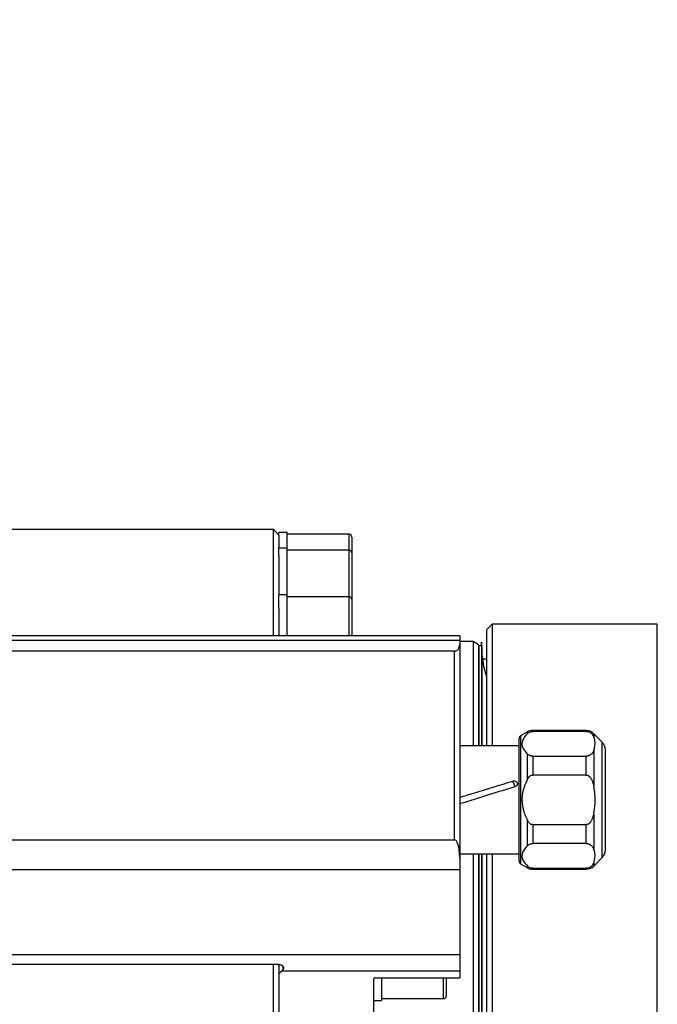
# Model space of a CAD drawing. Extents: x 0 to 16820, y 0 to 11880.
# Tile 78 of 84: x 11135 to 11253, y 6476 to 6659. Entities that reach past the tile are written whole.
import ezdxf

# ---------------------------------------------------------------- set-up
doc = ezdxf.new("R2010")
doc.units = 0
doc.header["$LTSCALE"] = 20
doc.layers.get('0').update_dxf_attribs({"linetype": 'CONTINUOUS'})
doc.styles.add('SLDTEXTSTYLE0', font='TXT', dxfattribs={"width": 0.605})
doc.dimstyles.new('SLDDIMSTYLE0', dxfattribs={"dimtxt": 100, "dimasz": 100, "dimexe": 0, "dimexo": 0.0625, "dimgap": 25, "dimtad": 1, "dimdec": 1, "dimrnd": 1e-09, "dimzin": 12, "dimtxsty": 'SLDTEXTSTYLE0', "dimsah": 1, "dimcen": 0, "dimazin": 3, "dimtfac": 1, "dimtofl": 0, "dimtmove": 0, "dimatfit": 3, "dimtolj": 1, "dimtzin": 12})
doc.dimstyles.new('SLDDIMSTYLE1', dxfattribs={"dimtxt": 100, "dimasz": 100, "dimexe": 0, "dimexo": 0.0625, "dimgap": 25, "dimtad": 1, "dimdec": 4, "dimlfac": 20, "dimzin": 12, "dimtxsty": 'SLDTEXTSTYLE0', "dimsah": 1, "dimcen": 0.09, "dimadec": 1, "dimazin": 3, "dimtfac": 1, "dimtofl": 0, "dimtmove": 0, "dimatfit": 3, "dimtolj": 1, "dimtzin": 12})

# ---------------------------------------------------------------- blocks, each defined once
blk = doc.blocks.new('_D_1')
at = {"color": 7, "linetype": 'CONTINUOUS'}
blk.add_line((11867.49, 8642.4), (8366, 6401.82), dxfattribs=at)
blk.add_solid([(11867.49, 8642.4), (11775.17, 8601.13), (11791.34, 8575.86)], dxfattribs=at)
at = {"color": 7, "linetype": 'CONTINUOUS', "insert": (9875.65, 7520.81), "char_height": 100, "attachment_point": 1, "rotation": 32.6149, "style": 'SLDTEXTSTYLE0'}
blk.add_mtext('R4157', dxfattribs=at)
blk = doc.blocks.new('_D_2')
at = {"color": 7, "linetype": 'CONTINUOUS'}
for p, q in [((4232.76, 7130.62), (3693.35, 7225.73)), ((8406, 6401.82), (13110.72, 6401.82))]:
    blk.add_line(p, q, dxfattribs=at)
blk.add_arc((8366, 6401.82), 4714.73, 0, 170, dxfattribs=at)
for points in [[(3722.9, 7220.52), (3756.05, 7316.05), (3726.56, 7321.58)], [(13080.72, 6401.82), (13094.66, 6501.97), (13064.66, 6501.66)]]:
    blk.add_solid(points, dxfattribs=at)
at = {"color": 7, "linetype": 'CONTINUOUS', "insert": (8646.6, 11239.4), "char_height": 100, "attachment_point": 1, "rotation": 355, "style": 'SLDTEXTSTYLE0'}
blk.add_mtext('170°', dxfattribs=at)

msp = doc.modelspace()

# ---------------------------------------------------------------- linework, layer by layer
at = {"color": 7, "linetype": 'CONTINUOUS'}
for p, q in [((11181.9969131, 6564.3197893), (11130.9970332, 6564.3197893)), ((11182.9968406, 6563.3198021), (11181.9969131, 6564.3197893)), ((11181.9969131, 6544.6467249), (11181.9969131, 6564.3197893)), ((11184.4969703, 6563.8197957), (11182.9968406, 6563.8197957)), ((11182.9968406, 6563.3198021), (11182.9968406, 6563.8197957)), ((11182.9968406, 6563.2894634), (11182.9968406, 6560.8895569)), ((11184.4969703, 6560.8895569), (11184.4969703, 6563.8197957)), ((11195.996852, 6563.4547918), (11184.4969703, 6563.4547918)), ((11196.4968158, 6562.9547982), (11196.4968158, 6560.0245444)), ((11184.4969703, 6560.8895569), (11182.9968406, 6560.8895569)), ((11182.9968406, 6559.5763026), (11182.9968406, 6560.8895569)), ((11182.9968406, 6559.5763026), (11182.9968406, 6552.2114186)), ((11184.4969703, 6552.2114186), (11184.4969703, 6560.8895569)), ((11195.996852, 6560.5245529), (11184.4969703, 6560.5245529)), ((11196.4968158, 6560.0245444), (11196.4968158, 6551.4330415)), ((11184.4969703, 6552.2114186), (11182.9968406, 6552.2114186)), ((11182.9968406, 6549.8006342), (11182.9968406, 6552.1959959)), ((11184.4969703, 6544.6467249), (11184.4969703, 6552.2114186)), ((11195.996852, 6551.8464296), (11184.4969703, 6551.8464296)), ((11196.4968158, 6551.3464211), (11196.4968158, 6544.6467249)), ((11182.9968406, 6549.8006342), (11182.9968406, 6544.6197985)), ((11222.4968387, 6546.819791), (11221.4969112, 6545.819789)), ((11253.1128837, 6546.819791), (11222.4968387, 6546.819791)), ((11222.4968387, 6546.819791), (11222.4968387, 6524.249777)), ((11221.4969112, 6524.249777), (11221.4969112, 6545.819789)), ((11216.4970351, 6544.6467249), (11130.4968311, 6544.6467249)), ((11130.4968311, 6543.82506), (11216.4970351, 6543.82506)), ((11216.4970351, 6544.6467249), (11216.4970351, 6543.82506)), ((11216.4970351, 6543.82506), (11216.4970351, 6543.016523)), ((11218.9968539, 6543.5697882), (11216.4970351, 6543.5697882)), ((11216.4970351, 6543.016523), (11216.4970351, 6503.5030542)), ((11219.9970199, 6542.9924427), (11218.9968539, 6543.5697882)), ((11218.9968539, 6543.5697882), (11218.9968539, 6524.249777)), ((11219.9970199, 6542.9924427), (11219.9970199, 6524.249777)), ((11215.4968692, 6541.7994557), (11130.4968311, 6541.7994557)), ((11220.5668403, 6542.8197978), (11220.0916721, 6542.7948831)), ((11220.5668403, 6524.249777), (11220.5668403, 6542.8197978)), ((11221.4969112, 6540.3127818), (11220.8939506, 6540.3127818)), ((11229.0328456, 6526.8318205), (11227.7468158, 6526.0894074)), ((11239.9185611, 6527.0997731), (11230.0327731, 6527.0997731)), ((11239.9185611, 6526.9400327), (11230.0327731, 6526.9400327)), ((11242.9111911, 6524.9355583), (11241.3326217, 6526.5139861)), ((11227.4969531, 6502.8431489), (11227.4969531, 6525.6563945)), ((11227.4969531, 6524.249777), (11216.4970351, 6524.249777)), ((11243.4969855, 6504.9782021), (11243.4969855, 6523.5213487)), ((11230.0327731, 6522.3441197), (11239.9185611, 6522.3441197)), ((11226.3239337, 6517.716199), (11226.3675643, 6517.7290513)), ((11239.9185611, 6518.8456921), (11230.0327731, 6518.8456921)), ((11230.0327731, 6509.6538512), (11239.9185611, 6509.6538512)), ((11130.4968311, 6506.8469121), (11215.4968692, 6506.8469121)), ((11239.9185611, 6506.1554311), (11230.0327731, 6506.1554311)), ((11216.4970351, 6504.2497738), (11227.4969531, 6504.2497738)), ((11216.4970351, 6503.5030542), (11216.4970351, 6501.2816189)), ((11218.9968539, 6504.2497738), (11218.9968539, 6260.0698023)), ((11219.9970199, 6504.2497738), (11219.9970199, 6260.6471477)), ((11220.5668403, 6504.2497738), (11220.5668403, 6260.8679532)), ((11220.5668403, 6260.8197926), (11220.5668403, 6504.2497738)), ((11221.4969112, 6257.8198014), (11221.4969112, 6504.2497738)), ((11222.4968387, 6504.2497738), (11222.4968387, 6256.8197994)), ((11241.3326217, 6501.9855572), (11242.9111911, 6503.5639851)), ((11216.4970351, 6501.2816189), (11130.4968311, 6501.2816189)), ((11216.4970351, 6501.2816189), (11216.4970351, 6485.6033026)), ((11227.7468158, 6502.410136), (11229.0328456, 6501.6677229)), ((11230.0327731, 6501.5595107), (11239.9185611, 6501.5595107)), ((11230.0327731, 6501.3997702), (11239.9185611, 6501.3997702)), ((11130.4968311, 6485.6033026), (11216.4970351, 6485.6033026)), ((11216.4970351, 6485.6033026), (11216.4970351, 6482.4746026)), ((11183.0547763, 6483.7115927), (11130.4968311, 6483.7115927)), ((11181.9969131, 6239.3198012), (11181.9969131, 6483.7115927)), ((11182.9968406, 6483.7229548), (11182.9968406, 6466.503024)), ((11183.4643794, 6482.4746026), (11183.7473823, 6482.8335492)), ((11182.9968406, 6482.0697977), (11183.4643794, 6482.4746026)), ((11216.4970351, 6482.4746026), (11183.4643794, 6482.4746026)), ((11200.4970027, 6481.0332878), (11200.4970027, 6473.8197921)), ((11200.8968307, 6481.2577514), (11216.4970351, 6481.2577514)), ((11201.996894, 6481.2577514), (11201.996894, 6477.0442544)), ((11213.9969779, 6481.2577514), (11213.9969779, 6477.9092593)), ((11216.4970351, 6482.4746026), (11216.4970351, 6481.2577514)), ((11201.996894, 6477.4092583), (11213.4970142, 6477.4092583)), ((11200.4970027, 6477.0442544), (11201.996894, 6477.0442544))]:
    msp.add_line(p, q, dxfattribs=at)
at = {"color": 8, "linetype": 'CONTINUOUS'}
for p, q in [((11195.996852, 6560.5245529), (11195.996852, 6563.4547918)), ((11195.996852, 6551.8464296), (11195.996852, 6560.5245529)), ((11195.996852, 6544.6467249), (11195.996852, 6551.8464296)), ((11253.1128837, 6401.8197952), (11253.1128837, 6546.819791)), ((11215.4968692, 6506.8469121), (11215.4968692, 6541.7994557)), ((11220.0916721, 6524.249777), (11220.0916721, 6542.7948831)), ((11229.0328456, 6526.5333726), (11229.0328456, 6526.8318205)), ((11230.0327731, 6527.0997731), (11230.0327731, 6526.9400327)), ((11239.9185611, 6526.9400327), (11239.9185611, 6527.0997731)), ((11241.3326217, 6526.5139861), (11241.3326217, 6525.9080677)), ((11227.7468158, 6526.0894074), (11227.7468158, 6502.410136)), ((11242.9111911, 6503.5639851), (11242.9111911, 6524.9355583)), ((11241.3326217, 6523.3760847), (11241.3326217, 6516.7817546)), ((11229.0328456, 6518.0323644), (11229.0328456, 6522.7507798)), ((11230.0327731, 6522.3441197), (11230.0327731, 6518.8456921)), ((11239.9185611, 6518.8456921), (11239.9185611, 6522.3441197)), ((11229.0328456, 6505.7487635), (11229.0328456, 6510.467179)), ((11241.3326217, 6511.7177887), (11241.3326217, 6505.1234587)), ((11230.0327731, 6509.6538512), (11230.0327731, 6506.1554311)), ((11239.9185611, 6506.1554311), (11239.9185611, 6509.6538512)), ((11220.0916721, 6260.8447073), (11220.0916721, 6504.2497738)), ((11229.0328456, 6501.6677229), (11229.0328456, 6501.9661708)), ((11230.0327731, 6501.5595107), (11230.0327731, 6501.3997702)), ((11239.9185611, 6501.3997702), (11239.9185611, 6501.5595107)), ((11241.3326217, 6502.5914757), (11241.3326217, 6501.9855572)), ((11183.7473823, 6482.8335492), (11183.7473823, 6483.422458)), ((11213.4970142, 6477.4092583), (11213.4970142, 6481.2577514))]:
    msp.add_line(p, q, dxfattribs=at)
at = {"color": 7, "linetype": 'CONTINUOUS', "flags": 128}
msp.add_lwpolyline([(11220.0916721, 6542.7948831), (11220.0363589, 6542.7867918), (11219.9970199, 6542.7742599)], dxfattribs=at)
at = {"color": 7, "linetype": 'CONTINUOUS'}
for centre, radius, start, end in [((8365.9969283, 6401.8197952), 4157, 190, 170), ((11195.9969283, 6562.9547952), 0.5, 0.000000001, 90), ((11195.9969283, 6560.0245505), 0.5, 0.000000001, 90), ((11195.9969283, 6551.3464239), 0.5, 0.000000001, 90), ((11230.0328267, 6525.0997734), 2, 90, 120), ((11239.9185012, 6525.0997734), 2, 45, 90), ((11227.9969283, 6525.6563978), 0.5, 120, 180), ((11241.4969283, 6523.5213463), 2, 0, 45), ((11241.5409307, 6522.0949867), 15.7861933, 198.147083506, 200.068968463), ((11241.4969283, 6504.9782006), 2, 315, 0), ((11227.9969283, 6502.8431491), 0.5, 180, 240), ((11230.0328267, 6503.3997734), 2, 240, 270), ((11239.9185012, 6503.3997734), 2, 270, 315), ((11213.4969283, 6477.9092558), 0.5, 270, 0)]:
    msp.add_arc(centre, radius, start, end, dxfattribs=at)
at = {"color": 8, "linetype": 'CONTINUOUS'}
msp.add_arc((11248.5313413, 6524.3844984), 23.1419871, 197.775600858, 198.143162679, dxfattribs=at)
at = {"color": 7, "linetype": 'CONTINUOUS'}
msp.add_ellipse((11200.8969283, 6481.033288), major_axis=(0.4, 0), ratio=0.5611631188, start_param=1.5707963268, end_param=3.1415926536, dxfattribs=at)
for points, knots in [([(11215.4968692, 6541.7994557), (11215.5082569, 6541.7995971), (11215.552859, 6541.8001509), (11215.645419, 6541.809849), (11215.7910862, 6541.8457081), (11216.0501399, 6541.9683716), (11216.4221309, 6542.3628252), (11216.4653414, 6542.7399276), (11216.4970351, 6543.016523)], [0, 0, 0, 0, 0.0088440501, 0.0346392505, 0.0736417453, 0.1461346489, 0.3737104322, 1, 1, 1, 1]), ([(11221.4969112, 6537.1349601), (11221.3889185, 6537.4506014), (11220.7831596, 6539.2211142), (11220.4341353, 6544.9693353), (11220.6081742, 6541.982439), (11220.555765, 6542.3095242), (11220.5698079, 6541.206827), (11220.5660451, 6540.0471581), (11220.5670533, 6538.4661551), (11220.5667832, 6536.566334), (11220.5668556, 6534.3257295), (11220.5668362, 6531.758058), (11220.5668414, 6528.8634942), (11220.5668402, 6526.30914), (11220.5668403, 6524.7052037), (11220.5668403, 6524.249777)], [0, 0, 0, 0, 0.0129552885, 0.0726695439, 0.1618637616, 0.2510617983, 0.3402578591, 0.4294541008, 0.5186481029, 0.6078441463, 0.697040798, 0.7862366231, 0.8754323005, 0.9646298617, 1, 1, 1, 1]), ([(11229.0328456, 6526.5333726), (11228.6678984, 6526.1145726), (11227.934639, 6525.2731111), (11228.002938, 6523.9069591), (11228.7048777, 6523.1189582), (11229.0328456, 6522.7507798)], [0, 0, 0, 0, 0.3455075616, 0.6942009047, 1, 1, 1, 1]), ([(11229.0328456, 6526.5333726), (11229.1195882, 6526.6079309), (11229.2727304, 6526.7395619), (11229.5693557, 6526.8731507), (11229.828351, 6526.9326735), (11229.9757401, 6526.9379795), (11230.0327731, 6526.9400327)], [0, 0, 0, 0, 0.3812964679, 0.6731705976, 0.8735315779, 1, 1, 1, 1]), ([(11239.9185611, 6526.9400327), (11240.0067464, 6526.9351202), (11240.1827333, 6526.9253166), (11240.4721656, 6526.8401372), (11240.8338776, 6526.6430266), (11241.1394509, 6526.3134685), (11241.2694449, 6526.0406546), (11241.3326217, 6525.9080677)], [0, 0, 0, 0, 0.0987501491, 0.1970706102, 0.3691795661, 0.6934226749, 1, 1, 1, 1]), ([(11241.3326217, 6523.3760847), (11241.4933925, 6523.9818153), (11241.7187172, 6524.8307636), (11241.4186024, 6525.6681596), (11241.3326217, 6525.9080677)], [0, 0, 0, 0, 0.7135070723, 1, 1, 1, 1]), ([(11241.3326217, 6523.3760847), (11241.2372673, 6523.1818997), (11241.1040746, 6522.9106589), (11240.7526341, 6522.5973723), (11240.4738724, 6522.4434688), (11240.1769641, 6522.3575382), (11240.0005349, 6522.3483765), (11239.9185611, 6522.3441197)], [0, 0, 0, 0, 0.4466879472, 0.6239412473, 0.8023725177, 0.9081769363, 1, 1, 1, 1]), ([(11230.0327731, 6522.3441197), (11229.9445572, 6522.3490271), (11229.76851, 6522.3588205), (11229.4796055, 6522.4441629), (11229.2284456, 6522.5780849), (11229.0928418, 6522.6978093), (11229.0328456, 6522.7507798)], [0, 0, 0, 0, 0.1952157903, 0.3895803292, 0.7299275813, 1, 1, 1, 1]), ([(11216.4970351, 6514.7005691), (11217.3659946, 6514.9739395), (11220.6417073, 6516.0044626), (11223.9172819, 6516.9912097), (11226.3239337, 6517.716199)], [0, 0, 0, 0, 0.2652734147, 1, 1, 1, 1]), ([(11226.3675643, 6517.7290513), (11226.446364, 6517.7423136), (11226.6035227, 6517.7687642), (11226.838081, 6517.7035128), (11227.0042379, 6517.597008), (11227.0991937, 6517.476621), (11227.1477097, 6517.3739533), (11227.1755911, 6517.2638839), (11227.1762064, 6517.1506235), (11227.1479696, 6517.0395328), (11227.0774155, 6516.9043688), (11226.9405349, 6516.755064), (11226.7898447, 6516.7039248), (11226.7132713, 6516.6779383)], [0, 0, 0, 0, 0.1253402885, 0.2499797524, 0.376568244, 0.4372730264, 0.4995182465, 0.5635458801, 0.6244906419, 0.685688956, 0.7504834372, 0.8732077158, 1, 1, 1, 1]), ([(11229.0328456, 6518.0323644), (11228.9035864, 6517.7695402), (11228.4211605, 6516.7886182), (11227.9215623, 6514.9287844), (11228.0922124, 6512.5425207), (11228.728799, 6511.1380043), (11229.0328456, 6510.467179)], [0, 0, 0, 0, 0.1114911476, 0.4161112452, 0.7211229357, 1, 1, 1, 1]), ([(11229.0328456, 6518.0323644), (11229.0900835, 6518.1338113), (11229.2248762, 6518.372714), (11229.4792304, 6518.647883), (11229.7751168, 6518.8193112), (11229.9517786, 6518.8373992), (11230.0327731, 6518.8456921)], [0, 0, 0, 0, 0.2585588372, 0.6088938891, 0.8206887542, 1, 1, 1, 1]), ([(11239.9185611, 6518.8456921), (11239.9751704, 6518.8416568), (11240.1129886, 6518.8318327), (11240.3631253, 6518.7235465), (11240.6965927, 6518.4324987), (11241.0878541, 6517.7749255), (11241.2374284, 6517.1680116), (11241.3326217, 6516.7817546)], [0, 0, 0, 0, 0.0635380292, 0.1546863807, 0.3001741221, 0.5546112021, 1, 1, 1, 1]), ([(11226.7132713, 6516.6779383), (11223.6130827, 6515.7062667), (11220.2076289, 6514.6389179), (11216.8022901, 6513.5931241), (11216.4970351, 6513.499379)], [0, 0, 0, 0, 0.9103598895, 1, 1, 1, 1]), ([(11241.3326217, 6511.7177887), (11241.3874831, 6512.0139728), (11241.6600159, 6513.4853146), (11241.633383, 6515.2175862), (11241.3701814, 6516.5864181), (11241.3326217, 6516.7817546)], [0, 0, 0, 0, 0.1776796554, 0.8826523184, 1, 1, 1, 1]), ([(11230.0327731, 6509.6538512), (11229.976147, 6509.6578817), (11229.8382884, 6509.6676941), (11229.5886524, 6509.7762085), (11229.2845062, 6510.036712), (11229.1258141, 6510.3081558), (11229.0328456, 6510.467179)], [0, 0, 0, 0, 0.1255768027, 0.3057218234, 0.5932628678, 1, 1, 1, 1]), ([(11241.3326217, 6511.7177887), (11241.2442589, 6511.356185), (11241.1116772, 6510.8136261), (11240.7705587, 6510.1798897), (11240.4726009, 6509.8514446), (11240.1761366, 6509.6802776), (11239.9995304, 6509.6621584), (11239.9185611, 6509.6538512)], [0, 0, 0, 0, 0.4165422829, 0.624990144, 0.8021841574, 0.9093067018, 1, 1, 1, 1]), ([(11216.4970351, 6503.5030542), (11216.4866575, 6503.8427171), (11216.4570575, 6504.8115376), (11216.2971013, 6505.8845268), (11215.895565, 6506.5934413), (11215.7530235, 6506.7572479), (11215.5979441, 6506.8375179), (11215.5286213, 6506.8439609), (11215.4968692, 6506.8469121)], [0, 0, 0, 0, 0.282150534, 0.8047779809, 0.8654975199, 0.9463153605, 0.9754106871, 1, 1, 1, 1]), ([(11229.0328456, 6505.7487635), (11228.6678984, 6505.3299636), (11227.934639, 6504.4885021), (11228.002938, 6503.1223501), (11228.7048777, 6502.3343492), (11229.0328456, 6501.9661708)], [0, 0, 0, 0, 0.3455075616, 0.6942009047, 1, 1, 1, 1]), ([(11229.0328456, 6505.7487635), (11229.1195636, 6505.8233091), (11229.2726402, 6505.9548987), (11229.5694818, 6506.0885826), (11229.8283083, 6506.1480546), (11229.9757356, 6506.1533734), (11230.0327731, 6506.1554311)], [0, 0, 0, 0, 0.3813098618, 0.6730972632, 0.8735260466, 1, 1, 1, 1]), ([(11239.9185611, 6506.1554311), (11240.006745, 6506.1505155), (11240.1827284, 6506.1407057), (11240.4722296, 6506.0555166), (11240.8337147, 6505.8585103), (11241.1395227, 6505.5287929), (11241.2694637, 6505.2560336), (11241.3326217, 6505.1234587)], [0, 0, 0, 0, 0.09875168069, 0.19707274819, 0.36924049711, 0.69341869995, 1, 1, 1, 1]), ([(11241.3326217, 6502.5914757), (11241.4933749, 6503.1972482), (11241.7186877, 6504.0463032), (11241.4186053, 6504.8835575), (11241.3326217, 6505.1234587)], [0, 0, 0, 0, 0.71346681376, 1, 1, 1, 1]), ([(11230.0327731, 6501.5595107), (11229.9445557, 6501.5644191), (11229.7685055, 6501.5742146), (11229.4796723, 6501.659525), (11229.2283205, 6501.7935607), (11229.0928221, 6501.9132098), (11229.0328456, 6501.9661708)], [0, 0, 0, 0, 0.1952117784, 0.3895723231, 0.729802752, 1, 1, 1, 1]), ([(11241.3326217, 6502.5914757), (11241.2373182, 6502.3973315), (11241.1042173, 6502.1261895), (11240.7525677, 6501.8127129), (11240.4738763, 6501.658864), (11240.1769634, 6501.5729285), (11240.0005347, 6501.5637672), (11239.9185611, 6501.5595107)], [0, 0, 0, 0, 0.4467587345, 0.6239438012, 0.8023738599, 0.9081775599, 1, 1, 1, 1]), ([(11183.0547763, 6483.7115927), (11183.142422, 6483.70541), (11183.3177551, 6483.6930418), (11183.5520357, 6483.5973565), (11183.7339832, 6483.455398), (11183.8446286, 6483.2739934), (11183.8670508, 6483.0724057), (11183.8139106, 6482.9227808), (11183.7582844, 6482.8481717), (11183.7473823, 6482.8335492)], [0, 0, 0, 0, 0.15369377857, 0.30746071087, 0.46337478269, 0.62431709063, 0.79017034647, 0.95887580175, 1, 1, 1, 1])]:
    msp.add_open_spline(points, degree=3, knots=knots, dxfattribs=at)
at = {"color": 8, "linetype": 'CONTINUOUS'}
msp.add_open_spline([(11226.4941646, 6517.3194854), (11226.4720725, 6517.3695207), (11226.4144704, 6517.4999806), (11226.3584615, 6517.6337402), (11226.3239337, 6517.716199)], degree=3, knots=[0, 0, 0, 0, 0.3835297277, 1, 1, 1, 1], dxfattribs=at)

# ---------------------------------------------------------------- dimensions: what is measured, and where the dimension line sits
at = {"color": 7, "linetype": 'CONTINUOUS'}
dim = msp.add_angular_dim_2l(base=(8776.9122976, 11098.6039576), line1=((7345.1676267, 6401.8197952), (8365.9969283, 6401.8197952)), line2=((4272.1510991, 7123.6752698), (6796.21337, 6678.6149904)), dimstyle='SLDDIMSTYLE1', dxfattribs=at)
dim.commit()
dim.dimension.update_dxf_attribs({"geometry": '_D_2', "text_midpoint": (8776.9122976, 11098.6039576), "dimtype": 162})
dim = msp.add_radius_dim(center=(8365.9969283, 6401.8197952), mpoint=(11867.4903821, 8642.3984244), dimstyle='SLDDIMSTYLE0', dxfattribs=at)
dim.commit()
dim.dimension.update_dxf_attribs({"geometry": '_D_1', "text_midpoint": (10116.7438552, 7522.1093098), "dimtype": 164})

doc.saveas('drawing.dxf')
